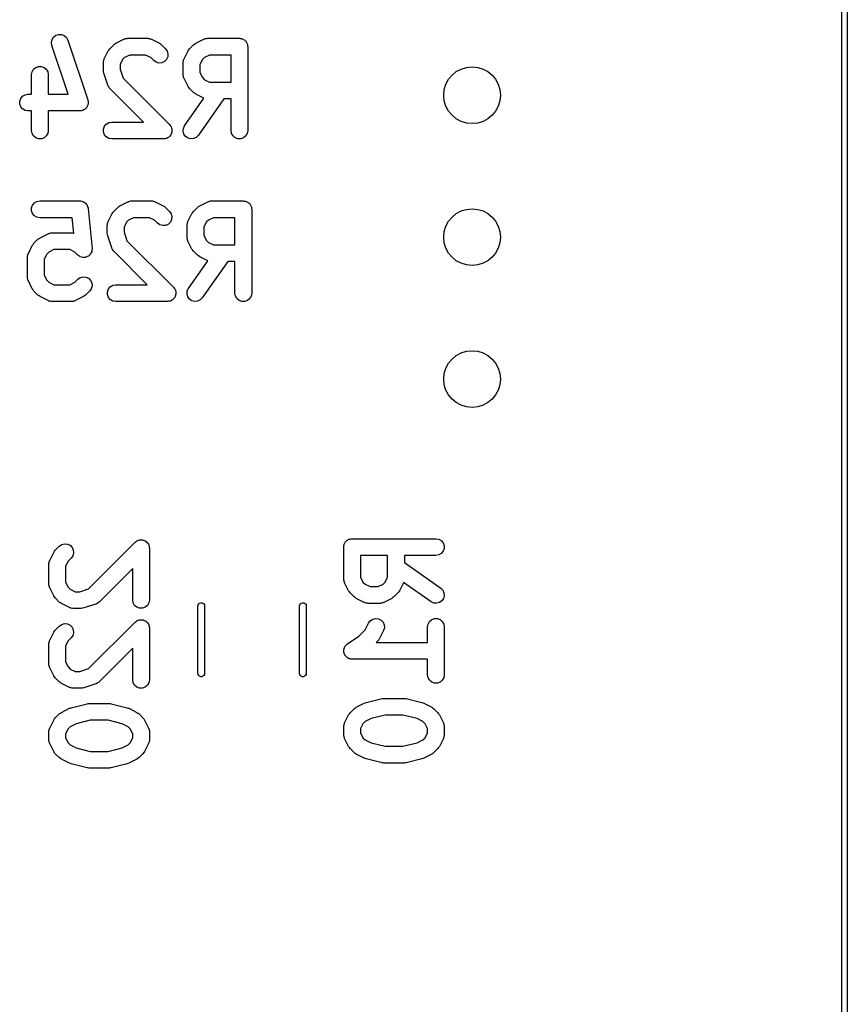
# Model space of a CAD drawing. Extents: x 81 to 161, y -172 to -32.
# Tile 16 of 32: x 147 to 161, y -118 to -100. Entities that reach past the tile are written whole.
import ezdxf

# ---------------------------------------------------------------- set-up
doc = ezdxf.new("R2010")
doc.units = 0
doc.header["$MEASUREMENT"] = 0
doc.layers.add('BLACK', color=7, linetype='CONTINUOUS')

msp = doc.modelspace()

# ---------------------------------------------------------------- linework, layer by layer
at = {"layer": 'BLACK', "linetype": 'CONTINUOUS'}
for p, q in [((161.304, -170.794), (161.303, -33.2312)), ((161.403, -33.2127), (161.403, -170.813)), ((147.157, -100.783), (147.168, -100.732)), ((147.168, -100.732), (147.195, -100.688)), ((147.195, -100.688), (147.236, -100.655)), ((147.236, -100.655), (147.285, -100.639)), ((147.285, -100.639), (147.337, -100.64)), ((147.337, -100.64), (147.386, -100.659)), ((147.386, -100.659), (147.425, -100.694)), ((147.425, -100.694), (147.449, -100.74)), ((147.449, -100.74), (147.807, -101.811)), ((148.311, -100.796), (148.454, -100.724)), ((148.454, -100.724), (148.463, -100.722)), ((148.463, -100.722), (148.47, -100.718)), ((148.47, -100.718), (148.487, -100.715)), ((148.487, -100.715), (148.504, -100.71)), ((148.504, -100.71), (148.513, -100.71)), ((148.513, -100.71), (148.521, -100.709)), ((148.521, -100.709), (148.879, -100.709)), ((148.879, -100.709), (148.887, -100.71)), ((148.887, -100.71), (148.896, -100.71)), ((148.896, -100.71), (148.913, -100.715)), ((148.913, -100.715), (148.93, -100.718)), ((148.93, -100.718), (148.937, -100.722)), ((148.937, -100.722), (148.946, -100.724)), ((148.946, -100.724), (149.089, -100.796)), ((149.74, -100.796), (149.883, -100.724)), ((149.883, -100.724), (149.891, -100.722)), ((149.891, -100.722), (149.899, -100.718)), ((149.899, -100.718), (149.916, -100.715)), ((149.916, -100.715), (149.933, -100.71)), ((149.933, -100.71), (149.941, -100.71)), ((149.941, -100.71), (149.95, -100.709)), ((149.95, -100.709), (150.521, -100.709)), ((150.521, -100.709), (150.534, -100.711)), ((150.534, -100.711), (150.547, -100.711)), ((150.547, -100.711), (150.56, -100.715)), ((150.56, -100.715), (150.573, -100.718)), ((150.573, -100.718), (150.584, -100.724)), ((150.584, -100.724), (150.596, -100.729)), ((150.596, -100.729), (150.606, -100.737)), ((150.606, -100.737), (150.618, -100.744)), ((150.618, -100.744), (150.626, -100.754)), ((150.626, -100.754), (150.636, -100.762)), ((150.636, -100.762), (150.643, -100.774)), ((147.165, -100.835), (147.157, -100.783)), ((147.456, -101.709), (147.165, -100.835)), ((148.102, -101.077), (148.173, -100.934)), ((148.173, -100.934), (148.187, -100.915)), ((148.187, -100.915), (148.201, -100.895)), ((148.201, -100.895), (148.273, -100.824)), ((148.273, -100.824), (148.292, -100.81)), ((148.292, -100.81), (148.311, -100.796)), ((149.089, -100.796), (149.108, -100.81)), ((149.108, -100.81), (149.127, -100.824)), ((149.127, -100.824), (149.199, -100.895)), ((149.199, -100.895), (149.229, -100.938)), ((149.229, -100.938), (149.242, -100.988)), ((149.53, -101.077), (149.602, -100.934)), ((149.602, -100.934), (149.616, -100.915)), ((149.616, -100.915), (149.63, -100.895)), ((149.63, -100.895), (149.701, -100.824)), ((149.701, -100.824), (149.721, -100.81)), ((149.721, -100.81), (149.74, -100.796)), ((150.643, -100.774), (150.651, -100.784)), ((150.651, -100.784), (150.656, -100.796)), ((150.656, -100.796), (150.662, -100.807)), ((150.662, -100.807), (150.665, -100.82)), ((150.665, -100.82), (150.669, -100.833)), ((150.669, -100.833), (150.669, -100.846)), ((150.669, -100.846), (150.671, -100.859)), ((150.671, -100.859), (150.671, -102.359)), ((148.087, -101.127), (148.092, -101.11)), ((148.092, -101.11), (148.095, -101.093)), ((148.095, -101.093), (148.099, -101.085)), ((148.099, -101.085), (148.102, -101.077)), ((148.43, -101.09), (148.386, -101.18)), ((148.467, -101.053), (148.43, -101.09)), ((148.557, -101.009), (148.467, -101.053)), ((148.843, -101.009), (148.557, -101.009)), ((148.933, -101.053), (148.843, -101.009)), ((148.987, -101.107), (148.933, -101.053)), ((149.029, -101.137), (148.987, -101.107)), ((149.216, -101.087), (149.179, -101.124)), ((149.238, -101.04), (149.216, -101.087)), ((149.242, -100.988), (149.238, -101.04)), ((149.515, -101.127), (149.52, -101.11)), ((149.52, -101.11), (149.523, -101.093)), ((149.523, -101.093), (149.528, -101.085)), ((149.528, -101.085), (149.53, -101.077)), ((149.859, -101.09), (149.814, -101.18)), ((149.896, -101.053), (149.859, -101.09)), ((149.985, -101.009), (149.896, -101.053)), ((150.371, -101.009), (149.985, -101.009)), ((150.371, -101.494), (150.371, -101.009)), ((146.809, -101.307), (146.835, -101.262)), ((146.835, -101.262), (146.875, -101.229)), ((146.875, -101.229), (146.924, -101.211)), ((146.924, -101.211), (146.976, -101.211)), ((146.976, -101.211), (147.025, -101.229)), ((147.025, -101.229), (147.065, -101.262)), ((147.065, -101.262), (147.091, -101.307)), ((148.086, -101.144), (148.087, -101.136)), ((148.086, -101.287), (148.086, -101.144)), ((148.09, -101.311), (148.086, -101.287)), ((148.087, -101.136), (148.087, -101.127)), ((148.386, -101.18), (148.386, -101.263)), ((148.386, -101.263), (148.438, -101.42)), ((149.08, -101.151), (149.029, -101.137)), ((149.132, -101.146), (149.08, -101.151)), ((149.179, -101.124), (149.132, -101.146)), ((149.514, -101.144), (149.516, -101.136)), ((149.514, -101.359), (149.514, -101.144)), ((149.516, -101.136), (149.515, -101.127)), ((149.814, -101.18), (149.814, -101.323)), ((146.8, -101.359), (146.809, -101.307)), ((146.8, -101.709), (146.8, -101.359)), ((147.091, -101.307), (147.1, -101.359)), ((147.1, -101.359), (147.1, -101.709)), ((148.093, -101.335), (148.09, -101.311)), ((148.165, -101.549), (148.093, -101.335)), ((148.438, -101.42), (149.27, -102.253)), ((149.516, -101.367), (149.514, -101.359)), ((149.515, -101.376), (149.516, -101.367)), ((149.52, -101.393), (149.515, -101.376)), ((149.523, -101.41), (149.52, -101.393)), ((149.528, -101.417), (149.523, -101.41)), ((149.53, -101.426), (149.528, -101.417)), ((149.602, -101.569), (149.53, -101.426)), ((149.814, -101.323), (149.859, -101.413)), ((149.859, -101.413), (149.896, -101.45)), ((149.896, -101.45), (149.985, -101.494)), ((148.169, -101.556), (148.165, -101.549)), ((148.171, -101.565), (148.169, -101.556)), ((148.181, -101.579), (148.171, -101.565)), ((148.19, -101.595), (148.181, -101.579)), ((148.196, -101.6), (148.19, -101.595)), ((148.201, -101.607), (148.196, -101.6)), ((148.802, -102.209), (148.201, -101.607)), ((149.616, -101.588), (149.602, -101.569)), ((149.63, -101.607), (149.616, -101.588)), ((149.701, -101.679), (149.63, -101.607)), ((149.985, -101.494), (150.371, -101.494)), ((146.588, -101.833), (146.606, -101.784)), ((146.606, -101.784), (146.639, -101.744)), ((146.639, -101.744), (146.684, -101.718)), ((146.684, -101.718), (146.736, -101.709)), ((146.736, -101.709), (146.8, -101.709)), ((147.1, -101.709), (147.456, -101.709)), ((147.807, -101.811), (147.808, -101.822)), ((147.808, -101.822), (147.812, -101.833)), ((149.541, -102.273), (149.887, -101.78)), ((149.721, -101.693), (149.701, -101.679)), ((149.74, -101.707), (149.721, -101.693)), ((149.883, -101.778), (149.74, -101.707)), ((150.242, -101.794), (149.787, -102.445)), ((149.887, -101.78), (149.883, -101.778)), ((150.371, -101.794), (150.242, -101.794)), ((150.371, -102.359), (150.371, -101.794)), ((146.588, -101.885), (146.588, -101.833)), ((146.606, -101.934), (146.588, -101.885)), ((146.639, -101.973), (146.606, -101.934)), ((146.684, -102), (146.639, -101.973)), ((146.736, -102.009), (146.684, -102)), ((147.701, -102.002), (147.686, -102.007)), ((147.716, -102), (147.701, -102.002)), ((147.725, -101.994), (147.716, -102)), ((147.736, -101.99), (147.725, -101.994)), ((147.748, -101.981), (147.736, -101.99)), ((147.761, -101.973), (147.748, -101.981)), ((147.768, -101.965), (147.761, -101.973)), ((147.777, -101.958), (147.768, -101.965)), ((147.784, -101.945), (147.777, -101.958)), ((147.794, -101.934), (147.784, -101.945)), ((147.798, -101.923), (147.794, -101.934)), ((147.804, -101.914), (147.798, -101.923)), ((147.807, -101.899), (147.804, -101.914)), ((147.812, -101.885), (147.807, -101.899)), ((147.812, -101.833), (147.812, -101.848)), ((147.812, -101.848), (147.814, -101.863)), ((147.814, -101.863), (147.812, -101.874)), ((147.812, -101.874), (147.812, -101.885)), ((146.8, -102.009), (146.736, -102.009)), ((146.8, -102.359), (146.8, -102.009)), ((147.664, -102.009), (147.1, -102.009)), ((147.1, -102.009), (147.1, -102.359)), ((147.675, -102.007), (147.664, -102.009)), ((147.686, -102.007), (147.675, -102.007)), ((148.088, -102.333), (148.106, -102.284)), ((148.088, -102.385), (148.088, -102.333)), ((148.106, -102.284), (148.139, -102.244)), ((148.139, -102.244), (148.184, -102.218)), ((148.184, -102.218), (148.236, -102.209)), ((148.236, -102.209), (148.802, -102.209)), ((149.27, -102.253), (149.282, -102.269)), ((149.282, -102.269), (149.294, -102.284)), ((149.294, -102.284), (149.296, -102.29)), ((149.296, -102.29), (149.3, -102.295)), ((149.3, -102.295), (149.305, -102.314)), ((149.305, -102.314), (149.312, -102.333)), ((149.312, -102.333), (149.312, -102.339)), ((149.312, -102.339), (149.314, -102.345)), ((149.314, -102.345), (149.312, -102.365)), ((149.515, -102.372), (149.519, -102.32)), ((149.519, -102.32), (149.541, -102.273)), ((146.809, -102.41), (146.8, -102.359)), ((146.835, -102.455), (146.809, -102.41)), ((146.875, -102.488), (146.835, -102.455)), ((146.924, -102.506), (146.875, -102.488)), ((146.976, -102.506), (146.924, -102.506)), ((147.025, -102.488), (146.976, -102.506)), ((147.065, -102.455), (147.025, -102.488)), ((147.091, -102.41), (147.065, -102.455)), ((147.1, -102.359), (147.091, -102.41)), ((148.106, -102.434), (148.088, -102.385)), ((148.139, -102.473), (148.106, -102.434)), ((148.184, -102.5), (148.139, -102.473)), ((148.236, -102.509), (148.184, -102.5)), ((149.164, -102.509), (148.236, -102.509)), ((149.184, -102.505), (149.164, -102.509)), ((149.203, -102.503), (149.184, -102.505)), ((149.209, -102.501), (149.203, -102.503)), ((149.216, -102.5), (149.209, -102.501)), ((149.233, -102.49), (149.216, -102.5)), ((149.25, -102.481), (149.233, -102.49)), ((149.255, -102.477), (149.25, -102.481)), ((149.261, -102.473), (149.255, -102.477)), ((149.273, -102.458), (149.261, -102.473)), ((149.287, -102.445), (149.273, -102.458)), ((149.29, -102.439), (149.287, -102.445)), ((149.294, -102.434), (149.29, -102.439)), ((149.301, -102.415), (149.294, -102.434)), ((149.309, -102.397), (149.301, -102.415)), ((149.31, -102.391), (149.309, -102.397)), ((149.312, -102.385), (149.31, -102.391)), ((149.312, -102.365), (149.312, -102.385)), ((149.528, -102.422), (149.515, -102.372)), ((149.558, -102.465), (149.528, -102.422)), ((149.601, -102.495), (149.558, -102.465)), ((149.651, -102.508), (149.601, -102.495)), ((149.703, -102.503), (149.651, -102.508)), ((149.75, -102.481), (149.703, -102.503)), ((149.787, -102.445), (149.75, -102.481)), ((150.38, -102.41), (150.371, -102.359)), ((150.407, -102.455), (150.38, -102.41)), ((150.446, -102.488), (150.407, -102.455)), ((150.495, -102.506), (150.446, -102.488)), ((150.547, -102.506), (150.495, -102.506)), ((150.596, -102.488), (150.547, -102.506)), ((150.636, -102.455), (150.596, -102.488)), ((150.662, -102.41), (150.636, -102.455)), ((150.671, -102.359), (150.662, -102.41)), ((146.801, -103.743), (146.819, -103.694)), ((146.801, -103.795), (146.801, -103.743)), ((146.819, -103.694), (146.852, -103.654)), ((146.852, -103.654), (146.897, -103.628)), ((146.897, -103.628), (146.949, -103.619)), ((146.949, -103.619), (147.663, -103.619)), ((147.663, -103.619), (147.668, -103.62)), ((147.668, -103.62), (147.674, -103.619)), ((147.674, -103.619), (147.694, -103.624)), ((147.694, -103.624), (147.714, -103.628)), ((147.714, -103.628), (147.719, -103.63)), ((147.719, -103.63), (147.725, -103.632)), ((147.725, -103.632), (147.742, -103.643)), ((147.742, -103.643), (147.759, -103.654)), ((147.759, -103.654), (147.763, -103.658)), ((147.763, -103.658), (147.768, -103.661)), ((147.768, -103.661), (147.78, -103.678)), ((147.78, -103.678), (147.793, -103.694)), ((147.793, -103.694), (147.795, -103.699)), ((147.795, -103.699), (147.798, -103.703)), ((147.798, -103.703), (147.804, -103.723)), ((147.804, -103.723), (147.811, -103.743)), ((147.811, -103.743), (147.811, -103.748)), ((147.811, -103.748), (147.812, -103.754)), ((147.812, -103.754), (147.884, -104.468)), ((148.271, -103.805), (148.343, -103.734)), ((148.343, -103.734), (148.362, -103.72)), ((148.362, -103.72), (148.381, -103.706)), ((148.381, -103.706), (148.524, -103.634)), ((148.524, -103.634), (148.533, -103.632)), ((148.533, -103.632), (148.54, -103.628)), ((148.54, -103.628), (148.557, -103.625)), ((148.557, -103.625), (148.574, -103.62)), ((148.574, -103.62), (148.583, -103.62)), ((148.583, -103.62), (148.591, -103.619)), ((148.591, -103.619), (148.949, -103.619)), ((148.949, -103.619), (148.957, -103.62)), ((148.957, -103.62), (148.966, -103.62)), ((148.966, -103.62), (148.983, -103.625)), ((148.983, -103.625), (149, -103.628)), ((149, -103.628), (149.007, -103.632)), ((149.007, -103.632), (149.016, -103.634)), ((149.016, -103.634), (149.159, -103.706)), ((149.159, -103.706), (149.178, -103.72)), ((149.178, -103.72), (149.197, -103.734)), ((149.197, -103.734), (149.269, -103.805)), ((149.7, -103.805), (149.771, -103.734)), ((149.771, -103.734), (149.791, -103.72)), ((149.791, -103.72), (149.81, -103.706)), ((149.81, -103.706), (149.953, -103.634)), ((149.953, -103.634), (149.961, -103.632)), ((149.961, -103.632), (149.969, -103.628)), ((149.969, -103.628), (149.986, -103.625)), ((149.986, -103.625), (150.003, -103.62)), ((150.003, -103.62), (150.011, -103.62)), ((150.011, -103.62), (150.02, -103.619)), ((150.02, -103.619), (150.591, -103.619)), ((150.591, -103.619), (150.604, -103.621)), ((150.604, -103.621), (150.617, -103.621)), ((150.617, -103.621), (150.63, -103.625)), ((150.63, -103.625), (150.643, -103.628)), ((150.643, -103.628), (150.654, -103.634)), ((150.654, -103.634), (150.666, -103.639)), ((150.666, -103.639), (150.676, -103.647)), ((150.676, -103.647), (150.688, -103.654)), ((150.688, -103.654), (150.696, -103.664)), ((150.696, -103.664), (150.706, -103.672)), ((150.706, -103.672), (150.713, -103.684)), ((150.713, -103.684), (150.721, -103.694)), ((150.721, -103.694), (150.726, -103.706)), ((150.726, -103.706), (150.732, -103.717)), ((150.732, -103.717), (150.735, -103.73)), ((150.735, -103.73), (150.739, -103.743)), ((150.739, -103.743), (150.739, -103.756)), ((150.739, -103.756), (150.741, -103.769)), ((146.819, -103.844), (146.801, -103.795)), ((146.852, -103.883), (146.819, -103.844)), ((146.897, -103.91), (146.852, -103.883)), ((146.949, -103.919), (146.897, -103.91)), ((147.527, -103.919), (146.949, -103.919)), ((147.555, -104.196), (147.527, -103.919)), ((148.172, -103.987), (148.243, -103.844)), ((148.243, -103.844), (148.257, -103.825)), ((148.257, -103.825), (148.271, -103.805)), ((148.627, -103.919), (148.537, -103.963)), ((148.913, -103.919), (148.627, -103.919)), ((149.003, -103.963), (148.913, -103.919)), ((149.269, -103.805), (149.299, -103.848)), ((149.299, -103.848), (149.312, -103.898)), ((149.312, -103.898), (149.308, -103.95)), ((149.6, -103.987), (149.672, -103.844)), ((149.672, -103.844), (149.686, -103.825)), ((149.686, -103.825), (149.7, -103.805)), ((150.055, -103.919), (149.966, -103.963)), ((150.441, -103.919), (150.055, -103.919)), ((150.441, -104.404), (150.441, -103.919)), ((150.741, -103.769), (150.741, -105.269)), ((148.156, -104.054), (148.157, -104.046)), ((148.156, -104.197), (148.156, -104.054)), ((148.157, -104.037), (148.162, -104.02)), ((148.157, -104.046), (148.157, -104.037)), ((148.162, -104.02), (148.165, -104.003)), ((148.165, -104.003), (148.169, -103.995)), ((148.169, -103.995), (148.172, -103.987)), ((148.5, -104), (148.456, -104.09)), ((148.456, -104.09), (148.456, -104.173)), ((148.537, -103.963), (148.5, -104)), ((149.057, -104.017), (149.003, -103.963)), ((149.099, -104.047), (149.057, -104.017)), ((149.15, -104.061), (149.099, -104.047)), ((149.202, -104.056), (149.15, -104.061)), ((149.249, -104.034), (149.202, -104.056)), ((149.286, -103.997), (149.249, -104.034)), ((149.308, -103.95), (149.286, -103.997)), ((149.584, -104.054), (149.586, -104.046)), ((149.584, -104.269), (149.584, -104.054)), ((149.585, -104.037), (149.59, -104.02)), ((149.586, -104.046), (149.585, -104.037)), ((149.59, -104.02), (149.593, -104.003)), ((149.593, -104.003), (149.598, -103.995)), ((149.598, -103.995), (149.6, -103.987)), ((149.929, -104), (149.884, -104.09)), ((149.884, -104.09), (149.884, -104.233)), ((149.966, -103.963), (149.929, -104)), ((146.914, -104.305), (146.934, -104.292)), ((146.934, -104.292), (146.953, -104.277)), ((146.953, -104.277), (147.096, -104.206)), ((147.096, -104.206), (147.104, -104.203)), ((147.104, -104.203), (147.112, -104.199)), ((147.112, -104.199), (147.129, -104.196)), ((147.129, -104.196), (147.146, -104.191)), ((147.146, -104.191), (147.154, -104.192)), ((147.154, -104.192), (147.163, -104.19)), ((147.163, -104.19), (147.52, -104.19)), ((147.52, -104.19), (147.529, -104.192)), ((147.529, -104.192), (147.537, -104.191)), ((147.537, -104.191), (147.554, -104.196)), ((147.554, -104.196), (147.555, -104.196)), ((148.16, -104.221), (148.156, -104.197)), ((148.163, -104.245), (148.16, -104.221)), ((148.235, -104.459), (148.163, -104.245)), ((148.456, -104.173), (148.508, -104.33)), ((149.586, -104.277), (149.584, -104.269)), ((149.585, -104.286), (149.586, -104.277)), ((149.59, -104.303), (149.585, -104.286)), ((149.884, -104.233), (149.929, -104.323)), ((146.743, -104.559), (146.814, -104.416)), ((146.814, -104.416), (146.829, -104.396)), ((146.829, -104.396), (146.843, -104.377)), ((146.843, -104.377), (146.914, -104.305)), ((147.884, -104.468), (147.883, -104.469)), ((148.239, -104.466), (148.235, -104.459)), ((148.241, -104.475), (148.239, -104.466)), ((148.508, -104.33), (149.34, -105.163)), ((149.593, -104.32), (149.59, -104.303)), ((149.598, -104.327), (149.593, -104.32)), ((149.6, -104.336), (149.598, -104.327)), ((149.672, -104.479), (149.6, -104.336)), ((149.929, -104.323), (149.966, -104.36)), ((149.966, -104.36), (150.055, -104.404)), ((150.055, -104.404), (150.441, -104.404)), ((146.727, -104.626), (146.729, -104.617)), ((146.727, -104.983), (146.727, -104.626)), ((146.728, -104.609), (146.733, -104.592)), ((146.729, -104.617), (146.728, -104.609)), ((146.733, -104.592), (146.736, -104.574)), ((146.736, -104.574), (146.741, -104.567)), ((146.741, -104.567), (146.743, -104.559)), ((147.072, -104.572), (147.027, -104.661)), ((147.109, -104.535), (147.072, -104.572)), ((147.198, -104.49), (147.109, -104.535)), ((147.485, -104.49), (147.198, -104.49)), ((147.574, -104.535), (147.485, -104.49)), ((147.628, -104.589), (147.574, -104.535)), ((147.629, -104.589), (147.628, -104.589)), ((147.63, -104.59), (147.629, -104.589)), ((147.65, -104.604), (147.63, -104.59)), ((147.671, -104.619), (147.65, -104.604)), ((147.672, -104.619), (147.671, -104.619)), ((147.673, -104.62), (147.672, -104.619)), ((147.697, -104.626), (147.673, -104.62)), ((147.721, -104.632), (147.697, -104.626)), ((147.722, -104.632), (147.721, -104.632)), ((147.723, -104.632), (147.722, -104.632)), ((147.748, -104.63), (147.723, -104.632)), ((147.773, -104.628), (147.748, -104.63)), ((147.774, -104.627), (147.773, -104.628)), ((147.775, -104.627), (147.774, -104.627)), ((147.798, -104.616), (147.775, -104.627)), ((147.82, -104.606), (147.798, -104.616)), ((147.821, -104.605), (147.82, -104.606)), ((147.822, -104.605), (147.821, -104.605)), ((147.839, -104.587), (147.822, -104.605)), ((147.857, -104.569), (147.839, -104.587)), ((147.858, -104.568), (147.857, -104.569)), ((147.869, -104.544), (147.858, -104.567)), ((147.858, -104.567), (147.858, -104.568)), ((147.879, -104.522), (147.869, -104.544)), ((147.88, -104.52), (147.879, -104.521)), ((147.879, -104.521), (147.879, -104.522)), ((147.882, -104.495), (147.88, -104.52)), ((147.884, -104.47), (147.882, -104.495)), ((147.883, -104.469), (147.884, -104.47)), ((148.251, -104.489), (148.241, -104.475)), ((148.26, -104.505), (148.251, -104.489)), ((148.266, -104.51), (148.26, -104.505)), ((148.271, -104.517), (148.266, -104.51)), ((148.872, -105.119), (148.271, -104.517)), ((149.686, -104.498), (149.672, -104.479)), ((149.7, -104.517), (149.686, -104.498)), ((149.771, -104.589), (149.7, -104.517)), ((149.791, -104.603), (149.771, -104.589)), ((149.81, -104.617), (149.791, -104.603)), ((149.953, -104.688), (149.81, -104.617)), ((147.027, -104.661), (147.027, -104.947)), ((149.611, -105.183), (149.957, -104.69)), ((150.312, -104.704), (149.857, -105.355)), ((149.957, -104.69), (149.953, -104.688)), ((150.441, -104.704), (150.312, -104.704)), ((150.441, -105.269), (150.441, -104.704)), ((146.729, -104.991), (146.727, -104.983)), ((146.728, -105), (146.729, -104.991)), ((147.027, -104.947), (147.072, -105.037)), ((147.628, -105.02), (147.671, -104.99)), ((147.671, -104.99), (147.721, -104.976)), ((147.721, -104.976), (147.773, -104.981)), ((147.773, -104.981), (147.82, -105.003)), ((146.733, -105.017), (146.728, -105)), ((146.736, -105.034), (146.733, -105.017)), ((146.741, -105.042), (146.736, -105.034)), ((146.743, -105.05), (146.741, -105.042)), ((146.814, -105.193), (146.743, -105.05)), ((147.072, -105.037), (147.109, -105.074)), ((147.109, -105.074), (147.198, -105.119)), ((147.198, -105.119), (147.485, -105.119)), ((147.485, -105.119), (147.574, -105.074)), ((147.574, -105.074), (147.628, -105.02)), ((147.82, -105.003), (147.857, -105.04)), ((147.857, -105.04), (147.879, -105.087)), ((147.884, -105.139), (147.87, -105.189)), ((147.879, -105.087), (147.884, -105.139)), ((148.176, -105.194), (148.209, -105.154)), ((148.209, -105.154), (148.254, -105.128)), ((148.254, -105.128), (148.306, -105.119)), ((148.306, -105.119), (148.872, -105.119)), ((149.34, -105.163), (149.352, -105.179)), ((146.829, -105.212), (146.814, -105.193)), ((146.843, -105.232), (146.829, -105.212)), ((146.914, -105.303), (146.843, -105.232)), ((146.934, -105.317), (146.914, -105.303)), ((146.953, -105.331), (146.934, -105.317)), ((147.096, -105.403), (146.953, -105.331)), ((147.73, -105.331), (147.587, -105.403)), ((147.749, -105.317), (147.73, -105.331)), ((147.769, -105.303), (147.749, -105.317)), ((147.84, -105.232), (147.769, -105.303)), ((147.87, -105.189), (147.84, -105.232)), ((148.158, -105.243), (148.176, -105.194)), ((148.158, -105.295), (148.158, -105.243)), ((148.176, -105.344), (148.158, -105.295)), ((148.209, -105.383), (148.176, -105.344)), ((149.352, -105.179), (149.364, -105.194)), ((149.36, -105.349), (149.357, -105.355)), ((149.364, -105.344), (149.36, -105.349)), ((149.364, -105.194), (149.366, -105.2)), ((149.371, -105.325), (149.364, -105.344)), ((149.366, -105.2), (149.37, -105.205)), ((149.37, -105.205), (149.375, -105.224)), ((149.379, -105.307), (149.371, -105.325)), ((149.375, -105.224), (149.382, -105.243)), ((149.38, -105.301), (149.379, -105.307)), ((149.382, -105.295), (149.38, -105.301)), ((149.382, -105.243), (149.382, -105.249)), ((149.382, -105.249), (149.384, -105.255)), ((149.384, -105.255), (149.382, -105.275)), ((149.382, -105.275), (149.382, -105.295)), ((149.585, -105.282), (149.589, -105.23)), ((149.598, -105.332), (149.585, -105.282)), ((149.589, -105.23), (149.611, -105.183)), ((149.628, -105.375), (149.598, -105.332)), ((150.45, -105.32), (150.441, -105.269)), ((150.477, -105.365), (150.45, -105.32)), ((150.732, -105.32), (150.706, -105.365)), ((150.741, -105.269), (150.732, -105.32)), ((147.104, -105.405), (147.096, -105.403)), ((147.112, -105.41), (147.104, -105.405)), ((147.129, -105.413), (147.112, -105.41)), ((147.146, -105.418), (147.129, -105.413)), ((147.154, -105.417), (147.146, -105.418)), ((147.163, -105.419), (147.154, -105.417)), ((147.52, -105.419), (147.163, -105.419)), ((147.529, -105.417), (147.52, -105.419)), ((147.537, -105.418), (147.529, -105.417)), ((147.554, -105.413), (147.537, -105.418)), ((147.571, -105.41), (147.554, -105.413)), ((147.579, -105.405), (147.571, -105.41)), ((147.587, -105.403), (147.579, -105.405)), ((148.254, -105.41), (148.209, -105.383)), ((148.306, -105.419), (148.254, -105.41)), ((149.234, -105.419), (148.306, -105.419)), ((149.254, -105.415), (149.234, -105.419)), ((149.273, -105.413), (149.254, -105.415)), ((149.279, -105.411), (149.273, -105.413)), ((149.286, -105.41), (149.279, -105.411)), ((149.303, -105.4), (149.286, -105.41)), ((149.32, -105.391), (149.303, -105.4)), ((149.325, -105.387), (149.32, -105.391)), ((149.331, -105.383), (149.325, -105.387)), ((149.343, -105.368), (149.331, -105.383)), ((149.357, -105.355), (149.343, -105.368)), ((149.671, -105.405), (149.628, -105.375)), ((149.721, -105.418), (149.671, -105.405)), ((149.773, -105.413), (149.721, -105.418)), ((149.82, -105.391), (149.773, -105.413)), ((149.857, -105.355), (149.82, -105.391)), ((150.516, -105.398), (150.477, -105.365)), ((150.565, -105.416), (150.516, -105.398)), ((150.617, -105.416), (150.565, -105.416)), ((150.666, -105.398), (150.617, -105.416)), ((150.706, -105.365), (150.666, -105.398)), ((147.34, -109.767), (147.39, -109.753)), ((147.39, -109.753), (147.442, -109.758)), ((147.822, -110.557), (148.655, -109.725)), ((148.655, -109.725), (148.671, -109.714)), ((148.671, -109.714), (148.686, -109.702)), ((148.686, -109.702), (148.692, -109.699)), ((148.692, -109.699), (148.697, -109.695)), ((148.697, -109.695), (148.716, -109.69)), ((148.716, -109.69), (148.735, -109.684)), ((148.735, -109.684), (148.741, -109.684)), ((148.741, -109.684), (148.747, -109.682)), ((148.747, -109.682), (148.767, -109.684)), ((148.767, -109.684), (148.787, -109.684)), ((148.787, -109.684), (148.793, -109.686)), ((148.793, -109.686), (148.799, -109.687)), ((148.799, -109.687), (148.817, -109.695)), ((148.817, -109.695), (148.836, -109.702)), ((148.836, -109.702), (148.841, -109.706)), ((148.841, -109.706), (148.847, -109.709)), ((148.847, -109.709), (148.86, -109.722)), ((148.86, -109.722), (148.875, -109.735)), ((148.875, -109.735), (148.879, -109.741)), ((148.879, -109.741), (148.883, -109.745)), ((148.883, -109.745), (148.892, -109.763)), ((152.398, -109.76), (152.404, -109.749)), ((152.404, -109.749), (152.409, -109.737)), ((152.409, -109.737), (152.417, -109.727)), ((152.417, -109.727), (152.424, -109.715)), ((152.424, -109.715), (152.434, -109.707)), ((152.434, -109.707), (152.442, -109.697)), ((152.442, -109.697), (152.454, -109.69)), ((152.454, -109.69), (152.464, -109.682)), ((152.464, -109.682), (152.476, -109.677)), ((152.476, -109.677), (152.487, -109.671)), ((152.487, -109.671), (152.5, -109.668)), ((152.5, -109.668), (152.513, -109.664)), ((152.513, -109.664), (152.526, -109.664)), ((152.526, -109.664), (152.539, -109.662)), ((152.539, -109.662), (154.039, -109.662)), ((154.039, -109.662), (154.09, -109.671)), ((154.09, -109.671), (154.135, -109.697)), ((154.135, -109.697), (154.168, -109.737)), ((154.168, -109.737), (154.186, -109.786)), ((147.126, -110.05), (147.198, -109.907)), ((147.198, -109.907), (147.212, -109.888)), ((147.212, -109.888), (147.226, -109.868)), ((147.226, -109.868), (147.297, -109.797)), ((147.297, -109.797), (147.34, -109.767)), ((147.442, -109.758), (147.489, -109.78)), ((147.489, -109.78), (147.526, -109.817)), ((147.526, -109.817), (147.548, -109.864)), ((147.553, -109.916), (147.539, -109.966)), ((147.548, -109.864), (147.553, -109.916)), ((148.892, -109.763), (148.902, -109.78)), ((148.902, -109.78), (148.903, -109.787)), ((148.903, -109.787), (148.905, -109.793)), ((148.905, -109.793), (148.907, -109.812)), ((148.907, -109.812), (148.911, -109.831)), ((148.911, -109.831), (148.911, -110.76)), ((152.389, -109.812), (152.391, -109.799)), ((152.389, -110.383), (152.389, -109.812)), ((152.391, -109.786), (152.395, -109.773)), ((152.391, -109.799), (152.391, -109.786)), ((152.395, -109.773), (152.398, -109.76)), ((154.135, -109.926), (154.09, -109.953)), ((154.168, -109.887), (154.135, -109.926)), ((154.186, -109.838), (154.168, -109.887)), ((154.186, -109.786), (154.186, -109.838)), ((147.112, -110.1), (147.117, -110.083)), ((147.112, -110.109), (147.112, -110.1)), ((147.117, -110.083), (147.12, -110.066)), ((147.12, -110.066), (147.124, -110.058)), ((147.124, -110.058), (147.126, -110.05)), ((147.455, -110.063), (147.411, -110.153)), ((147.509, -110.009), (147.455, -110.063)), ((147.539, -109.966), (147.509, -110.009)), ((152.689, -109.962), (152.689, -110.348)), ((153.174, -109.962), (152.689, -109.962)), ((153.174, -110.348), (153.174, -109.962)), ((154.039, -109.962), (153.474, -109.962)), ((153.474, -109.962), (153.474, -110.091)), ((153.474, -110.091), (154.125, -110.546)), ((154.09, -109.953), (154.039, -109.962)), ((147.111, -110.117), (147.112, -110.109)), ((147.111, -110.474), (147.111, -110.117)), ((147.411, -110.153), (147.411, -110.439)), ((148.611, -110.194), (148.009, -110.795)), ((148.611, -110.76), (148.611, -110.194)), ((147.411, -110.439), (147.455, -110.528)), ((152.39, -110.392), (152.389, -110.383)), ((152.39, -110.4), (152.39, -110.392)), ((152.395, -110.417), (152.39, -110.4)), ((152.398, -110.434), (152.395, -110.417)), ((152.402, -110.442), (152.398, -110.434)), ((152.404, -110.45), (152.402, -110.442)), ((152.476, -110.593), (152.404, -110.45)), ((152.689, -110.348), (152.733, -110.437)), ((152.733, -110.437), (152.77, -110.474)), ((153.093, -110.474), (153.13, -110.437)), ((153.13, -110.437), (153.174, -110.348)), ((153.458, -110.45), (153.387, -110.593)), ((153.46, -110.446), (153.458, -110.45)), ((153.953, -110.792), (153.46, -110.446)), ((147.112, -110.483), (147.111, -110.474)), ((147.112, -110.491), (147.112, -110.483)), ((147.117, -110.508), (147.112, -110.491)), ((147.12, -110.526), (147.117, -110.508)), ((147.124, -110.533), (147.12, -110.526)), ((147.126, -110.541), (147.124, -110.533)), ((147.198, -110.684), (147.126, -110.541)), ((147.455, -110.528), (147.492, -110.565)), ((147.492, -110.565), (147.582, -110.61)), ((147.582, -110.61), (147.665, -110.61)), ((147.665, -110.61), (147.822, -110.557)), ((152.49, -110.612), (152.476, -110.593)), ((152.504, -110.632), (152.49, -110.612)), ((152.575, -110.703), (152.504, -110.632)), ((152.77, -110.474), (152.86, -110.519)), ((152.86, -110.519), (153.003, -110.519)), ((153.003, -110.519), (153.093, -110.474)), ((153.359, -110.632), (153.287, -110.703)), ((153.373, -110.612), (153.359, -110.632)), ((153.387, -110.593), (153.373, -110.612)), ((154.125, -110.546), (154.161, -110.583)), ((154.161, -110.583), (154.183, -110.63)), ((154.183, -110.63), (154.188, -110.682)), ((147.212, -110.704), (147.198, -110.684)), ((147.226, -110.723), (147.212, -110.704)), ((147.297, -110.795), (147.226, -110.723)), ((147.317, -110.808), (147.297, -110.795)), ((147.336, -110.823), (147.317, -110.808)), ((147.997, -110.806), (147.981, -110.814)), ((148.002, -110.8), (147.997, -110.806)), ((148.009, -110.795), (148.002, -110.8)), ((148.62, -110.811), (148.611, -110.76)), ((148.646, -110.856), (148.62, -110.811)), ((148.902, -110.811), (148.875, -110.856)), ((148.911, -110.76), (148.902, -110.811)), ((149.809, -110.815), (149.828, -110.807)), ((149.828, -110.807), (149.85, -110.807)), ((149.85, -110.807), (149.869, -110.815)), ((151.629, -110.815), (151.648, -110.807)), ((151.648, -110.807), (151.67, -110.807)), ((151.67, -110.807), (151.689, -110.815)), ((152.595, -110.717), (152.575, -110.703)), ((152.614, -110.731), (152.595, -110.717)), ((152.757, -110.803), (152.614, -110.731)), ((152.765, -110.805), (152.757, -110.803)), ((152.773, -110.81), (152.765, -110.805)), ((152.79, -110.813), (152.773, -110.81)), ((153.09, -110.81), (153.073, -110.813)), ((153.097, -110.805), (153.09, -110.81)), ((153.106, -110.803), (153.097, -110.805)), ((153.249, -110.731), (153.106, -110.803)), ((153.268, -110.717), (153.249, -110.731)), ((153.287, -110.703), (153.268, -110.717)), ((154, -110.814), (153.953, -110.792)), ((154.102, -110.805), (154.052, -110.818)), ((154.145, -110.775), (154.102, -110.805)), ((154.175, -110.732), (154.145, -110.775)), ((154.188, -110.682), (154.175, -110.732)), ((147.479, -110.894), (147.336, -110.823)), ((147.487, -110.897), (147.479, -110.894)), ((147.495, -110.901), (147.487, -110.897)), ((147.512, -110.904), (147.495, -110.901)), ((147.529, -110.909), (147.512, -110.904)), ((147.538, -110.908), (147.529, -110.909)), ((147.546, -110.91), (147.538, -110.908)), ((147.689, -110.91), (147.546, -110.91)), ((147.713, -110.906), (147.689, -110.91)), ((147.737, -110.902), (147.713, -110.906)), ((147.951, -110.831), (147.737, -110.902)), ((147.958, -110.827), (147.951, -110.831)), ((147.967, -110.825), (147.958, -110.827)), ((147.981, -110.814), (147.967, -110.825)), ((148.686, -110.89), (148.646, -110.856)), ((148.735, -110.908), (148.686, -110.89)), ((148.787, -110.908), (148.735, -110.908)), ((148.836, -110.89), (148.787, -110.908)), ((148.875, -110.856), (148.836, -110.89)), ((149.779, -110.862), (149.782, -110.847)), ((149.779, -112.077), (149.779, -110.862)), ((149.782, -110.847), (149.792, -110.828)), ((149.792, -110.828), (149.809, -110.815)), ((149.869, -110.815), (149.886, -110.828)), ((149.886, -110.828), (149.896, -110.847)), ((149.896, -110.847), (149.899, -110.862)), ((149.899, -110.862), (149.899, -112.077)), ((151.599, -110.862), (151.602, -110.847)), ((151.599, -112.077), (151.599, -110.862)), ((151.602, -110.847), (151.612, -110.828)), ((151.612, -110.828), (151.629, -110.815)), ((151.689, -110.815), (151.706, -110.828)), ((151.706, -110.828), (151.716, -110.847)), ((151.716, -110.847), (151.719, -110.862)), ((151.719, -110.862), (151.719, -112.077)), ((152.807, -110.818), (152.79, -110.813)), ((152.816, -110.817), (152.807, -110.818)), ((152.824, -110.819), (152.816, -110.817)), ((153.039, -110.819), (152.824, -110.819)), ((153.047, -110.817), (153.039, -110.819)), ((153.056, -110.818), (153.047, -110.817)), ((153.073, -110.813), (153.056, -110.818)), ((154.052, -110.818), (154, -110.814)), ((147.822, -111.986), (148.655, -111.154)), ((148.655, -111.154), (148.671, -111.143)), ((148.671, -111.143), (148.686, -111.13)), ((148.686, -111.13), (148.692, -111.128)), ((148.692, -111.128), (148.697, -111.124)), ((148.697, -111.124), (148.716, -111.119)), ((148.716, -111.119), (148.735, -111.112)), ((148.735, -111.112), (148.741, -111.112)), ((148.741, -111.112), (148.747, -111.111)), ((148.747, -111.111), (148.767, -111.112)), ((148.767, -111.112), (148.787, -111.112)), ((148.787, -111.112), (148.793, -111.115)), ((148.793, -111.115), (148.799, -111.115)), ((148.799, -111.115), (148.817, -111.123)), ((148.817, -111.123), (148.836, -111.13)), ((148.836, -111.13), (148.841, -111.134)), ((148.841, -111.134), (148.847, -111.137)), ((148.847, -111.137), (148.86, -111.151)), ((148.86, -111.151), (148.875, -111.164)), ((152.833, -111.173), (152.864, -111.131)), ((152.864, -111.131), (152.907, -111.103)), ((152.907, -111.103), (152.958, -111.09)), ((152.958, -111.09), (153.01, -111.096)), ((153.01, -111.096), (153.057, -111.12)), ((153.057, -111.12), (153.092, -111.157)), ((153.092, -111.157), (153.113, -111.205)), ((153.898, -111.189), (153.924, -111.144)), ((153.924, -111.144), (153.964, -111.11)), ((153.964, -111.11), (154.013, -111.092)), ((154.013, -111.092), (154.065, -111.092)), ((154.065, -111.092), (154.114, -111.11)), ((154.114, -111.11), (154.153, -111.144)), ((154.153, -111.144), (154.18, -111.189)), ((147.126, -111.479), (147.198, -111.336)), ((147.198, -111.336), (147.212, -111.316)), ((147.212, -111.316), (147.226, -111.297)), ((147.226, -111.297), (147.297, -111.225)), ((147.297, -111.225), (147.34, -111.195)), ((147.34, -111.195), (147.39, -111.182)), ((147.39, -111.182), (147.442, -111.187)), ((147.442, -111.187), (147.489, -111.209)), ((147.489, -111.209), (147.526, -111.245)), ((147.526, -111.245), (147.548, -111.293)), ((147.548, -111.293), (147.553, -111.345)), ((148.875, -111.164), (148.879, -111.169)), ((148.879, -111.169), (148.883, -111.174)), ((148.883, -111.174), (148.892, -111.192)), ((148.892, -111.192), (148.902, -111.209)), ((148.902, -111.209), (148.903, -111.215)), ((148.903, -111.215), (148.905, -111.221)), ((148.905, -111.221), (148.907, -111.241)), ((148.907, -111.241), (148.911, -111.26)), ((148.911, -111.26), (148.911, -112.189)), ((152.657, -111.409), (152.772, -111.294)), ((152.772, -111.294), (152.833, -111.173)), ((153.101, -111.307), (153.03, -111.45)), ((153.116, -111.257), (153.101, -111.307)), ((153.113, -111.205), (153.116, -111.257)), ((153.889, -111.24), (153.898, -111.189)), ((153.889, -111.519), (153.889, -111.24)), ((154.18, -111.189), (154.189, -111.24)), ((154.189, -111.24), (154.189, -112.097)), ((147.112, -111.529), (147.117, -111.512)), ((147.117, -111.512), (147.12, -111.494)), ((147.12, -111.494), (147.124, -111.487)), ((147.124, -111.487), (147.126, -111.479)), ((147.455, -111.492), (147.411, -111.581)), ((147.509, -111.437), (147.455, -111.492)), ((147.539, -111.395), (147.509, -111.437)), ((147.553, -111.345), (147.539, -111.395)), ((152.455, -111.544), (152.657, -111.409)), ((153.002, -111.489), (152.972, -111.519)), ((153.016, -111.469), (153.002, -111.489)), ((153.03, -111.45), (153.016, -111.469)), ((147.111, -111.546), (147.112, -111.537)), ((147.111, -111.903), (147.111, -111.546)), ((147.112, -111.537), (147.112, -111.529)), ((147.411, -111.581), (147.411, -111.867)), ((148.611, -111.622), (148.009, -112.223)), ((148.611, -112.189), (148.611, -111.622)), ((152.389, -111.678), (152.391, -111.661)), ((152.391, -111.686), (152.389, -111.678)), ((152.391, -111.643), (152.394, -111.635)), ((152.391, -111.661), (152.391, -111.643)), ((152.391, -111.695), (152.391, -111.686)), ((152.394, -111.635), (152.395, -111.627)), ((152.395, -111.627), (152.403, -111.611)), ((152.403, -111.611), (152.409, -111.594)), ((152.409, -111.594), (152.414, -111.587)), ((152.414, -111.587), (152.418, -111.58)), ((152.418, -111.58), (152.431, -111.568)), ((152.431, -111.568), (152.442, -111.554)), ((152.442, -111.554), (152.449, -111.55)), ((152.449, -111.55), (152.455, -111.544)), ((152.972, -111.519), (153.889, -111.519)), ((147.411, -111.867), (147.455, -111.957)), ((152.397, -111.712), (152.391, -111.695)), ((152.401, -111.729), (152.397, -111.712)), ((152.406, -111.736), (152.401, -111.729)), ((152.409, -111.744), (152.406, -111.736)), ((152.42, -111.757), (152.409, -111.744)), ((152.43, -111.772), (152.42, -111.757)), ((152.437, -111.777), (152.43, -111.772)), ((152.442, -111.784), (152.437, -111.777)), ((152.458, -111.793), (152.442, -111.784)), ((152.472, -111.803), (152.458, -111.793)), ((152.48, -111.806), (152.472, -111.803)), ((152.487, -111.81), (152.48, -111.806)), ((152.505, -111.813), (152.487, -111.81)), ((152.522, -111.818), (152.505, -111.813)), ((152.53, -111.817), (152.522, -111.818)), ((152.539, -111.819), (152.53, -111.817)), ((153.889, -111.819), (152.539, -111.819)), ((153.889, -112.097), (153.889, -111.819)), ((147.112, -111.911), (147.111, -111.903)), ((147.112, -111.92), (147.112, -111.911)), ((147.117, -111.937), (147.112, -111.92)), ((147.12, -111.954), (147.117, -111.937)), ((147.124, -111.962), (147.12, -111.954)), ((147.126, -111.97), (147.124, -111.962)), ((147.198, -112.113), (147.126, -111.97)), ((147.455, -111.957), (147.492, -111.994)), ((147.492, -111.994), (147.582, -112.039)), ((147.582, -112.039), (147.665, -112.039)), ((147.665, -112.039), (147.822, -111.986)), ((147.212, -112.132), (147.198, -112.113)), ((147.226, -112.152), (147.212, -112.132)), ((147.297, -112.223), (147.226, -112.152)), ((148.62, -112.24), (148.611, -112.189)), ((148.911, -112.189), (148.902, -112.24)), ((149.782, -112.092), (149.779, -112.077)), ((149.792, -112.111), (149.782, -112.092)), ((149.809, -112.124), (149.792, -112.111)), ((149.828, -112.132), (149.809, -112.124)), ((149.85, -112.132), (149.828, -112.132)), ((149.869, -112.124), (149.85, -112.132)), ((149.886, -112.111), (149.869, -112.124)), ((149.896, -112.092), (149.886, -112.111)), ((149.899, -112.077), (149.896, -112.092)), ((151.602, -112.092), (151.599, -112.077)), ((151.612, -112.111), (151.602, -112.092)), ((151.629, -112.124), (151.612, -112.111)), ((151.648, -112.132), (151.629, -112.124)), ((151.67, -112.132), (151.648, -112.132)), ((151.689, -112.124), (151.67, -112.132)), ((151.706, -112.111), (151.689, -112.124)), ((151.716, -112.092), (151.706, -112.111)), ((151.719, -112.077), (151.716, -112.092)), ((153.898, -112.149), (153.889, -112.097)), ((153.924, -112.194), (153.898, -112.149)), ((153.964, -112.227), (153.924, -112.194)), ((154.153, -112.194), (154.114, -112.227)), ((154.18, -112.149), (154.153, -112.194)), ((154.189, -112.097), (154.18, -112.149)), ((147.317, -112.237), (147.297, -112.223)), ((147.336, -112.251), (147.317, -112.237)), ((147.479, -112.323), (147.336, -112.251)), ((147.487, -112.325), (147.479, -112.323)), ((147.495, -112.33), (147.487, -112.325)), ((147.512, -112.333), (147.495, -112.33)), ((147.529, -112.338), (147.512, -112.333)), ((147.538, -112.337), (147.529, -112.338)), ((147.546, -112.339), (147.538, -112.337)), ((147.689, -112.339), (147.546, -112.339)), ((147.713, -112.334), (147.689, -112.339)), ((147.737, -112.331), (147.713, -112.334)), ((147.951, -112.259), (147.737, -112.331)), ((147.958, -112.255), (147.951, -112.259)), ((147.967, -112.253), (147.958, -112.255)), ((147.981, -112.243), (147.967, -112.253)), ((147.997, -112.235), (147.981, -112.243)), ((148.002, -112.228), (147.997, -112.235)), ((148.009, -112.223), (148.002, -112.228)), ((148.646, -112.285), (148.62, -112.24)), ((148.686, -112.318), (148.646, -112.285)), ((148.735, -112.336), (148.686, -112.318)), ((148.787, -112.336), (148.735, -112.336)), ((148.836, -112.318), (148.787, -112.336)), ((148.875, -112.285), (148.836, -112.318)), ((148.902, -112.24), (148.875, -112.285)), ((154.013, -112.245), (153.964, -112.227)), ((154.065, -112.245), (154.013, -112.245)), ((154.114, -112.227), (154.065, -112.245)), ((152.788, -112.595), (153.074, -112.523)), ((153.074, -112.523), (153.092, -112.522)), ((153.092, -112.522), (153.11, -112.519)), ((153.11, -112.519), (153.467, -112.519)), ((153.467, -112.519), (153.485, -112.522)), ((153.485, -112.522), (153.504, -112.523)), ((153.504, -112.523), (153.789, -112.595)), ((147.336, -112.769), (147.479, -112.697)), ((147.479, -112.697), (147.495, -112.693)), ((147.495, -112.693), (147.51, -112.686)), ((147.51, -112.686), (147.796, -112.614)), ((147.796, -112.614), (147.814, -112.613)), ((147.814, -112.613), (147.832, -112.61)), ((147.832, -112.61), (148.189, -112.61)), ((148.189, -112.61), (148.207, -112.613)), ((148.207, -112.613), (148.226, -112.614)), ((148.226, -112.614), (148.511, -112.686)), ((148.511, -112.686), (148.526, -112.693)), ((148.526, -112.693), (148.542, -112.697)), ((148.542, -112.697), (148.685, -112.769)), ((152.504, -112.777), (152.575, -112.706)), ((152.575, -112.706), (152.595, -112.692)), ((152.595, -112.692), (152.614, -112.677)), ((152.614, -112.677), (152.757, -112.606)), ((152.757, -112.606), (152.773, -112.601)), ((152.773, -112.601), (152.788, -112.595)), ((153.789, -112.595), (153.804, -112.601)), ((153.804, -112.601), (153.82, -112.606)), ((153.82, -112.606), (153.963, -112.677)), ((153.963, -112.677), (153.982, -112.692)), ((153.982, -112.692), (154.002, -112.706)), ((154.002, -112.706), (154.073, -112.777)), ((147.126, -113.05), (147.198, -112.907)), ((147.198, -112.907), (147.212, -112.888)), ((147.212, -112.888), (147.226, -112.868)), ((147.226, -112.868), (147.297, -112.797)), ((147.297, -112.797), (147.317, -112.783)), ((147.317, -112.783), (147.336, -112.769)), ((147.85, -112.91), (147.599, -112.973)), ((148.171, -112.91), (147.85, -112.91)), ((148.423, -112.973), (148.171, -112.91)), ((148.685, -112.769), (148.704, -112.783)), ((148.704, -112.783), (148.724, -112.797)), ((148.724, -112.797), (148.795, -112.868)), ((148.795, -112.868), (148.809, -112.888)), ((148.809, -112.888), (148.823, -112.907)), ((148.823, -112.907), (148.895, -113.05)), ((152.404, -112.959), (152.476, -112.816)), ((152.476, -112.816), (152.49, -112.797)), ((152.49, -112.797), (152.504, -112.777)), ((152.877, -112.882), (152.77, -112.935)), ((153.128, -112.819), (152.877, -112.882)), ((153.449, -112.819), (153.128, -112.819)), ((153.701, -112.882), (153.449, -112.819)), ((153.807, -112.935), (153.701, -112.882)), ((154.073, -112.777), (154.087, -112.797)), ((154.087, -112.797), (154.101, -112.816)), ((154.101, -112.816), (154.173, -112.959)), ((147.112, -113.1), (147.117, -113.083)), ((147.112, -113.109), (147.112, -113.1)), ((147.117, -113.083), (147.12, -113.066)), ((147.12, -113.066), (147.124, -113.058)), ((147.124, -113.058), (147.126, -113.05)), ((147.455, -113.063), (147.411, -113.153)), ((147.492, -113.026), (147.455, -113.063)), ((147.599, -112.973), (147.492, -113.026)), ((148.529, -113.026), (148.423, -112.973)), ((148.566, -113.063), (148.529, -113.026)), ((148.611, -113.153), (148.566, -113.063)), ((148.895, -113.05), (148.897, -113.058)), ((148.897, -113.058), (148.902, -113.066)), ((148.902, -113.066), (148.905, -113.083)), ((148.905, -113.083), (148.91, -113.1)), ((148.91, -113.1), (148.909, -113.109)), ((152.389, -113.026), (152.39, -113.017)), ((152.389, -113.169), (152.389, -113.026)), ((152.39, -113.009), (152.395, -112.992)), ((152.39, -113.017), (152.39, -113.009)), ((152.395, -112.992), (152.398, -112.975)), ((152.398, -112.975), (152.402, -112.967)), ((152.402, -112.967), (152.404, -112.959)), ((152.733, -112.972), (152.689, -113.061)), ((152.689, -113.061), (152.689, -113.133)), ((152.77, -112.935), (152.733, -112.972)), ((153.844, -112.972), (153.807, -112.935)), ((153.889, -113.061), (153.844, -112.972)), ((153.889, -113.133), (153.889, -113.061)), ((154.173, -112.959), (154.175, -112.967)), ((154.175, -112.967), (154.18, -112.975)), ((154.18, -112.975), (154.183, -112.992)), ((154.183, -112.992), (154.188, -113.009)), ((154.188, -113.009), (154.187, -113.017)), ((154.187, -113.017), (154.189, -113.026)), ((154.189, -113.026), (154.189, -113.169)), ((147.111, -113.117), (147.112, -113.109)), ((147.111, -113.26), (147.111, -113.117)), ((147.112, -113.269), (147.111, -113.26)), ((147.112, -113.277), (147.112, -113.269)), ((147.117, -113.294), (147.112, -113.277)), ((147.411, -113.153), (147.411, -113.225)), ((147.411, -113.225), (147.455, -113.314)), ((148.566, -113.314), (148.611, -113.225)), ((148.611, -113.225), (148.611, -113.153)), ((148.91, -113.277), (148.905, -113.294)), ((148.909, -113.109), (148.911, -113.117)), ((148.911, -113.26), (148.909, -113.269)), ((148.909, -113.269), (148.91, -113.277)), ((148.911, -113.117), (148.911, -113.26)), ((152.39, -113.177), (152.389, -113.169)), ((152.39, -113.186), (152.39, -113.177)), ((152.395, -113.203), (152.39, -113.186)), ((152.398, -113.22), (152.395, -113.203)), ((152.402, -113.228), (152.398, -113.22)), ((152.404, -113.236), (152.402, -113.228)), ((152.476, -113.379), (152.404, -113.236)), ((152.689, -113.133), (152.733, -113.223)), ((152.733, -113.223), (152.77, -113.26)), ((152.77, -113.26), (152.877, -113.313)), ((153.701, -113.313), (153.807, -113.26)), ((153.807, -113.26), (153.844, -113.223)), ((153.844, -113.223), (153.889, -113.133)), ((154.173, -113.236), (154.101, -113.379)), ((154.175, -113.228), (154.173, -113.236)), ((154.18, -113.22), (154.175, -113.228)), ((154.183, -113.203), (154.18, -113.22)), ((154.188, -113.186), (154.183, -113.203)), ((154.189, -113.169), (154.187, -113.177)), ((154.187, -113.177), (154.188, -113.186)), ((147.12, -113.311), (147.117, -113.294)), ((147.124, -113.319), (147.12, -113.311)), ((147.126, -113.327), (147.124, -113.319)), ((147.198, -113.47), (147.126, -113.327)), ((147.455, -113.314), (147.492, -113.351)), ((147.492, -113.351), (147.599, -113.404)), ((147.599, -113.404), (147.85, -113.467)), ((148.171, -113.467), (148.423, -113.404)), ((148.423, -113.404), (148.529, -113.351)), ((148.529, -113.351), (148.566, -113.314)), ((148.895, -113.327), (148.823, -113.47)), ((148.897, -113.319), (148.895, -113.327)), ((148.902, -113.311), (148.897, -113.319)), ((148.905, -113.294), (148.902, -113.311)), ((152.49, -113.398), (152.476, -113.379)), ((152.504, -113.418), (152.49, -113.398)), ((152.575, -113.489), (152.504, -113.418)), ((152.877, -113.313), (153.128, -113.376)), ((153.128, -113.376), (153.449, -113.376)), ((153.449, -113.376), (153.701, -113.313)), ((154.073, -113.418), (154.002, -113.489)), ((154.087, -113.398), (154.073, -113.418)), ((154.101, -113.379), (154.087, -113.398)), ((147.212, -113.489), (147.198, -113.47)), ((147.226, -113.509), (147.212, -113.489)), ((147.297, -113.58), (147.226, -113.509)), ((147.317, -113.594), (147.297, -113.58)), ((147.336, -113.608), (147.317, -113.594)), ((147.479, -113.68), (147.336, -113.608)), ((147.85, -113.467), (148.171, -113.467)), ((148.685, -113.608), (148.542, -113.68)), ((148.704, -113.594), (148.685, -113.608)), ((148.724, -113.58), (148.704, -113.594)), ((148.795, -113.509), (148.724, -113.58)), ((148.809, -113.489), (148.795, -113.509)), ((148.823, -113.47), (148.809, -113.489)), ((152.595, -113.503), (152.575, -113.489)), ((152.614, -113.517), (152.595, -113.503)), ((152.757, -113.589), (152.614, -113.517)), ((152.773, -113.593), (152.757, -113.589)), ((152.788, -113.6), (152.773, -113.593)), ((153.074, -113.671), (152.788, -113.6)), ((153.789, -113.6), (153.504, -113.671)), ((153.804, -113.593), (153.789, -113.6)), ((153.82, -113.589), (153.804, -113.593)), ((153.963, -113.517), (153.82, -113.589)), ((153.982, -113.503), (153.963, -113.517)), ((154.002, -113.489), (153.982, -113.503)), ((147.495, -113.685), (147.479, -113.68)), ((147.51, -113.691), (147.495, -113.685)), ((147.796, -113.763), (147.51, -113.691)), ((147.814, -113.764), (147.796, -113.763)), ((147.832, -113.767), (147.814, -113.764)), ((148.189, -113.767), (147.832, -113.767)), ((148.207, -113.764), (148.189, -113.767)), ((148.226, -113.763), (148.207, -113.764)), ((148.511, -113.691), (148.226, -113.763)), ((148.526, -113.685), (148.511, -113.691)), ((148.542, -113.68), (148.526, -113.685)), ((153.092, -113.673), (153.074, -113.671)), ((153.11, -113.676), (153.092, -113.673)), ((153.467, -113.676), (153.11, -113.676)), ((153.485, -113.673), (153.467, -113.676)), ((153.504, -113.671), (153.485, -113.673))]:
    msp.add_line(p, q, dxfattribs=at)
at = {"layer": 'BLACK'}
for centre in [(154.686, -101.727), (154.686, -101.727), (154.686, -104.267), (154.686, -104.267), (154.686, -106.807), (154.686, -106.807)]:
    msp.add_circle(centre, 0.508, dxfattribs=at)

doc.saveas('drawing.dxf')
